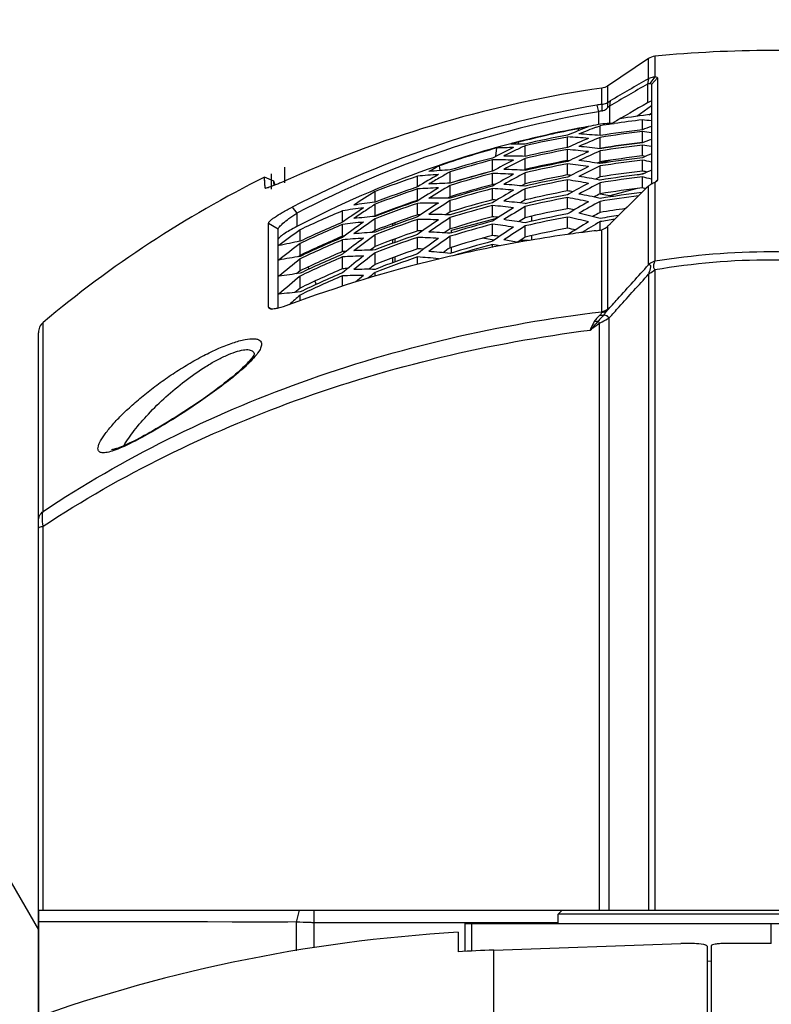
# Model space of a CAD drawing. Header units: millimetres. Extents: x 0 to 420, y 0 to 297.
# Tile 29 of 256: x 61 to 73, y 110 to 125. Entities that reach past the tile are written whole.
import ezdxf

# ---------------------------------------------------------------- set-up
doc = ezdxf.new("R2010")
doc.units = ezdxf.units.MM
doc.header["$LTSCALE"] = 23.1
doc.header["$PDMODE"] = 3
doc.header["$PDSIZE"] = 0.3125
doc.layers.get('0').update_dxf_attribs({"linetype": 'CONTINUOUS'})
doc.layers.get('Defpoints').update_dxf_attribs({"linetype": 'CONTINUOUS'})
for name, color, linetype in [('02___PRT_ALL_AXES', 7, 'CONTINUOUS'), ('03___PRT_ALL_CURVES', 7, 'CONTINUOUS'), ('06___PRT_ALL_SURFS', 7, 'CONTINUOUS'), ('DIM_PILOTEES', 7, 'CONTINUOUS')]:
    doc.layers.add(name, color=color, linetype=linetype)
doc.styles.get("Standard").update_dxf_attribs({"font": 'txt', "width": 0.7})
doc.dimstyles.new('DIMSTYLE_9', dxfattribs={"dimtxt": 2.5, "dimasz": 3.5, "dimexe": 2, "dimexo": 0, "dimgap": 2.5, "dimtad": 1, "dimdsep": 46, "dimtxsty": 'Standard', "dimblk": '_FILLED', "dimblk1": '_FILLED', "dimblk2": '_FILLED', "dimcen": 0.09, "dimazin": 2, "dimtp": 0.5, "dimtm": 0.5, "dimtfac": 1, "dimtofl": 0, "dimtmove": 0, "dimatfit": 3, "dimldrblk": '_FILLED', "dimfxl": 0, "dimtolj": 1, "dimarcsym": 0})

# ---------------------------------------------------------------- blocks, each defined once
blk = doc.blocks.new('_FILLED')
at = {"color": 0, "linetype": 'ByBlock'}
blk.add_solid([(0, 0), (-1, 0.1429), (-1, -0.1429)], dxfattribs=at)
blk = doc.blocks.new('*D17')
at = {"layer": 'Defpoints', "color": 0, "linetype": 'Continuous'}
for p in [(26.572, 84.38), (72.546, 83.042), (116.973, 71.138), (76.555, 37.223)]:
    blk.add_point(p, dxfattribs=at)
at = {"layer": 'DIM_PILOTEES', "color": 0, "linetype": 'Continuous', "lineweight": -2}
for p, q in [((116.973, 71.138), (115.041, 71.655)), ((76.555, 37.223), (76.38, 39.215))]:
    blk.add_line(p, q, dxfattribs=at)
blk.add_arc((72.546, 83.042), 45.994, 349.3611, 270.6389, dxfattribs=at)
at = {"layer": 'DIM_PILOTEES', "color": 0, "linetype": 'Continuous', "lineweight": -2, "xscale": 3.5, "yscale": 3.5, "zscale": 3.5}
for p, rotation in [((116.973, 71.138), 257.1805517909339), ((76.555, 37.223), 2.819448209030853)]:
    blk.add_blockref('_FILLED', p, dxfattribs=dict(at, rotation=rotation))
at = {"layer": 'DIM_PILOTEES', "color": 0, "linetype": 'Continuous', "insert": (60.103, 133.353), "char_height": 2.5, "width": 26.73214, "attachment_point": 2, "rotation": 13.8919, "line_spacing_factor": 0.9}
blk.add_mtext('\\A1;{\\ftxt;\\W0.0001;\\H0.0001;\\~}{\\ftxt;\\W7.1285714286;\\H2.5; }{\\ftxt;\\W0.0001;\\H0.0001;\\~}', dxfattribs=at)

msp = doc.modelspace()

# ---------------------------------------------------------------- linework, layer by layer
at = {"color": 7, "linetype": 'Continuous'}
for p, q in [((70.7978, 124.4587), (70.7978, 124.1498)), ((70.7037, 124.4244), (70.0862, 124.0118)), ((70.7037, 124.123), (70.7037, 124.4244)), ((70.7978, 124.1498), (70.7207, 124.0512)), ((70.836, 124.1343), (70.7461, 124.0357)), ((70.836, 124.1343), (70.836, 122.6029)), ((70.0862, 124.0118), (70.0862, 123.7646)), ((70.7008, 124.1214), (70.6875, 124.0401)), ((70.6875, 124.0401), (70.6875, 123.7593)), ((70.7037, 124.123), (70.6894, 124.0418)), ((70.7461, 124.0357), (70.7461, 122.5391)), ((70.0014, 123.7362), (70.0014, 123.9801)), ((69.926, 123.7247), (69.9524, 123.6266)), ((70.0014, 123.7362), (70.0024, 123.6381)), ((70.0862, 123.7646), (70.0871, 123.6833)), ((70.1291, 123.7905), (70.1158, 123.7092)), ((70.1158, 123.7092), (70.1158, 123.4504)), ((70.746, 123.7133), (70.5262, 123.5569)), ((69.9524, 123.6266), (69.9524, 123.4325)), ((70.7086, 123.579), (70.7461, 123.6056)), ((69.9238, 123.3967), (69.9768, 123.4168)), ((69.9768, 123.2691), (69.9768, 123.4168)), ((70.155, 123.4436), (70.1882, 123.4485)), ((70.155, 123.4437), (70.1882, 123.4485)), ((70.6119, 123.3563), (70.6119, 123.5038)), ((69.4861, 123.0886), (69.4861, 123.2471)), ((69.6545, 123.3428), (69.6545, 123.3721)), ((70.6119, 123.1648), (70.6119, 123.3276)), ((68.7516, 123.1415), (68.7516, 123.1698)), ((68.851, 122.9561), (68.851, 123.1149)), ((69.9768, 123.0767), (69.9768, 123.2403)), ((70.623, 123.1633), (70.6119, 123.1648)), ((70.6139, 123.1597), (70.6119, 123.1589)), ((70.6119, 122.963), (70.6119, 123.1263)), ((68.4138, 122.9589), (68.4262, 123.0827)), ((69.4861, 122.8931), (69.4861, 123.0579)), ((69.9768, 123.0767), (69.967, 123.0726)), ((69.9768, 122.8747), (69.9768, 123.0388)), ((70.6119, 122.963), (70.6087, 122.9626)), ((70.6567, 122.9555), (70.6119, 122.963)), ((67.5599, 122.813), (67.5695, 122.7423)), ((68.3603, 122.7359), (68.3603, 122.9029)), ((68.851, 122.7592), (68.851, 122.9253)), ((69.4861, 122.8931), (69.4833, 122.8926)), ((69.5127, 122.891), (69.4861, 122.8931)), ((69.492, 122.881), (69.4861, 122.8781)), ((69.4861, 122.6782), (69.4861, 122.8435)), ((69.9768, 122.8747), (69.9333, 122.8552)), ((70.1358, 122.8991), (69.9558, 122.8517)), ((69.9768, 122.8485), (69.9729, 122.8491)), ((69.9768, 122.6473), (69.9768, 122.8119)), ((70.6216, 122.9404), (70.6119, 122.9362)), ((70.6119, 122.7359), (70.6119, 122.8997)), ((67.2344, 122.4981), (67.2344, 122.6579)), ((67.7252, 122.5544), (67.7252, 122.7234)), ((68.3652, 122.7359), (68.3603, 122.7359)), ((68.3614, 122.7338), (68.3603, 122.7332)), ((68.3603, 122.5328), (68.3603, 122.7004)), ((68.851, 122.7592), (68.8263, 122.7468)), ((68.851, 122.5439), (68.851, 122.7105)), ((69.4861, 122.6782), (69.4793, 122.6769)), ((69.4902, 122.6777), (69.4861, 122.6782)), ((70.5433, 122.6797), (70.6601, 122.7104)), ((70.6212, 122.734), (70.6119, 122.7359)), ((70.6302, 122.6966), (70.6119, 122.6881)), ((64.9497, 122.4814), (64.94, 122.6455)), ((64.9408, 122.6305), (64.94, 122.6454)), ((65.0803, 122.5857), (64.9401, 122.6455)), ((64.9497, 122.4814), (64.9408, 122.6305)), ((65.0829, 122.519), (65.0808, 122.5854)), ((67.7252, 122.5544), (67.7229, 122.5532)), ((67.7252, 122.3509), (67.7252, 122.5203)), ((68.3603, 122.5328), (68.3543, 122.5312)), ((68.3996, 122.5319), (68.3603, 122.5328)), ((68.3705, 122.5151), (68.3603, 122.5092)), ((68.851, 122.5439), (68.796, 122.5142)), ((68.851, 122.5087), (68.8476, 122.5091)), ((69.5008, 122.6498), (69.4861, 122.6421)), ((69.4861, 122.4377), (69.4861, 122.6036)), ((69.9584, 122.6384), (69.9063, 122.6131)), ((69.9768, 122.6473), (69.9584, 122.6383)), ((69.9768, 122.6), (69.9683, 122.6016)), ((69.9768, 122.3942), (69.9768, 122.5595)), ((70.6119, 122.4832), (70.6119, 122.6476)), ((70.7037, 121.3294), (70.7037, 122.5103)), ((70.836, 122.6029), (70.7977, 122.5618)), ((70.7978, 122.5617), (70.7978, 121.3815)), ((64.952, 122.4789), (64.9497, 122.4814)), ((64.9525, 122.4804), (64.9579, 122.4784)), ((66.5993, 122.2683), (66.5993, 122.4287)), ((67.2344, 122.2962), (67.2344, 122.4671)), ((68.3603, 122.3043), (68.3603, 122.4724)), ((68.851, 122.3029), (68.851, 122.4701)), ((69.5103, 122.3939), (69.4861, 122.3805)), ((69.9764, 122.3918), (70.1793, 122.3567)), ((70.5307, 122.4732), (70.124, 122.3663)), ((70.6636, 122.471), (70.6119, 122.4832)), ((66.5993, 122.2683), (66.5978, 122.2681)), ((66.5993, 122.0638), (66.5993, 122.2372)), ((67.2344, 122.2962), (67.2312, 122.2951)), ((67.2528, 122.2975), (67.2344, 122.2962)), ((67.2392, 122.2888), (67.2344, 122.2857)), ((67.2344, 122.0793), (67.2344, 122.2508)), ((67.7252, 122.3509), (67.6885, 122.3289)), ((67.7252, 122.1217), (67.7252, 122.2918)), ((68.3603, 122.3043), (68.349, 122.3013)), ((68.3802, 122.2717), (68.3603, 122.2595)), ((68.3603, 122.05), (68.3603, 122.2188)), ((68.851, 122.3029), (68.8267, 122.2889)), ((69.4861, 122.1715), (69.4861, 122.3379)), ((69.9768, 122.1153), (69.9768, 122.2813)), ((65.3529, 122.1937), (65.4254, 122.104)), ((65.4254, 122.104), (65.4254, 121.9042)), ((66.1086, 121.9667), (66.1086, 122.1383)), ((66.5993, 122.0638), (66.5845, 122.0539)), ((66.5993, 122.0638), (66.5845, 122.0539)), ((67.2344, 122.0793), (67.2246, 122.0759)), ((67.7252, 122.1217), (67.6608, 122.0808)), ((67.7252, 122.1217), (67.7055, 122.1093)), ((68.851, 122.0361), (68.851, 122.2039)), ((65.0017, 120.6926), (65.0017, 121.9549)), ((65.0017, 121.9549), (65.1461, 121.8663)), ((66.1086, 121.7575), (66.1086, 121.9335)), ((66.5993, 121.8462), (66.5993, 122.0202)), ((66.8665, 121.9172), (66.8665, 121.9478)), ((66.8992, 121.9292), (66.8992, 121.9599)), ((67.2491, 122.0576), (67.2344, 122.0477)), ((67.2344, 121.8367), (67.2344, 122.0088)), ((67.7252, 121.8667), (67.7252, 122.0374)), ((67.7461, 121.8481), (68.4278, 122.0274)), ((68.3603, 121.7696), (68.3603, 121.9391)), ((68.9461, 122.058), (68.9461, 121.9802)), ((69.4861, 121.8791), (69.4861, 122.0463)), ((69.9768, 121.8498), (69.9768, 121.9769)), ((65.1461, 120.678), (65.1461, 121.8663)), ((65.4735, 121.6823), (65.4735, 121.8547)), ((66.5993, 121.8462), (66.5532, 121.8138)), ((66.5993, 121.6027), (66.5993, 121.7773)), ((67.2344, 121.8367), (67.2179, 121.831)), ((67.2344, 121.8367), (67.2179, 121.831)), ((67.2594, 121.8015), (67.2344, 121.7838)), ((67.7252, 121.8667), (67.6952, 121.8466)), ((67.7461, 121.8082), (67.7461, 121.8481)), ((67.7492, 121.8092), (67.7461, 121.8097)), ((68.851, 121.7431), (68.851, 121.9117)), ((69.4854, 121.7839), (69.449, 121.7787)), ((69.4855, 121.7835), (69.449, 121.7787)), ((70.0014, 120.6252), (70.0014, 121.8543)), ((70.0862, 121.9033), (70.0862, 120.6573)), ((65.4735, 121.6823), (65.4723, 121.6821)), ((65.4735, 121.4697), (65.4735, 121.649)), ((66.1086, 121.7575), (66.1022, 121.7548)), ((66.1374, 121.7614), (66.1086, 121.7575)), ((66.1169, 121.7463), (66.1086, 121.7401)), ((66.1086, 121.5264), (66.1086, 121.7029)), ((66.8665, 121.6527), (66.8665, 121.7047)), ((66.8992, 121.6648), (66.8992, 121.7169)), ((67.2344, 121.5681), (67.2344, 121.7408)), ((67.7252, 121.5856), (67.7252, 121.757)), ((68.3854, 121.6991), (68.212, 121.7291)), ((68.3603, 121.5907), (68.3603, 121.6331)), ((68.9041, 121.6919), (68.7719, 121.6919)), ((68.9461, 121.7651), (68.9461, 121.6994)), ((66.1086, 121.5264), (66.0944, 121.5202)), ((66.1086, 121.5264), (66.0944, 121.5203)), ((66.1274, 121.5022), (66.1086, 121.4875)), ((66.5749, 121.5847), (66.5278, 121.5499)), ((66.5993, 121.6027), (66.5749, 121.5847)), ((66.5993, 121.3331), (66.5993, 121.5084)), ((67.7461, 121.5055), (67.7461, 121.592)), ((65.4735, 121.4697), (65.4492, 121.4509)), ((65.4735, 121.2376), (65.4735, 121.4174)), ((66.1086, 121.2691), (66.1086, 121.4463)), ((66.8665, 121.362), (66.8665, 121.4355)), ((66.8992, 121.3741), (66.8992, 121.4478)), ((67.2344, 121.3339), (67.2344, 121.4466)), ((67.552, 121.42), (67.5397, 121.4108)), ((65.4735, 121.2376), (65.4204, 121.1945)), ((65.4735, 121.2376), (65.4557, 121.2231)), ((66.1382, 121.2328), (66.1086, 121.2087)), ((66.5993, 121.1588), (66.5993, 121.2132)), ((70.7037, 121.1876), (70.7037, 111.6419)), ((70.7978, 121.2529), (70.7978, 111.6419)), ((65.4735, 120.9792), (65.4735, 121.1598)), ((66.1086, 121.0071), (66.1086, 121.1634)), ((65.4448, 120.9549), (65.3968, 120.914)), ((65.4735, 120.9792), (65.4448, 120.9549)), ((65.3094, 120.7302), (65.3144, 120.7346)), ((65.4735, 120.7891), (65.4735, 120.8757)), ((65.0017, 120.6926), (65.0487, 120.6642)), ((61.6175, 117.6285), (61.6175, 120.4636)), ((69.9681, 111.6419), (69.9681, 120.4556)), ((70.1131, 111.6419), (70.1131, 120.532)), ((61.5461, 110.0428), (61.5461, 120.3104)), ((61.6175, 111.6419), (61.6175, 117.4058)), ((59.4888, 114.9102), (61.5461, 111.3469)), ((61.5461, 111.6419), (83.5461, 111.6419)), ((65.4194, 111.4645), (65.4641, 111.6419)), ((65.6877, 111.0798), (65.6877, 111.6419)), ((69.4061, 111.6419), (69.3461, 111.5819)), ((69.3461, 111.4419), (69.3461, 111.5819)), ((75.7461, 111.5819), (69.3461, 111.5819)), ((62.2722, 111.4681), (61.5461, 111.4688)), ((65.4194, 111.4645), (61.5461, 111.4688)), ((62.9211, 111.4675), (62.2722, 111.4681)), ((63.5942, 111.4666), (62.9211, 111.4675)), ((64.0863, 111.4659), (63.5942, 111.4666)), ((64.4557, 111.4654), (64.0863, 111.4659)), ((64.5936, 111.4653), (64.4557, 111.4654)), ((65.0209, 111.4649), (64.5936, 111.4653)), ((65.2924, 111.4646), (65.0209, 111.4649)), ((65.4194, 111.0344), (65.4194, 111.4645)), ((69.3461, 111.4552), (65.6877, 111.4552)), ((67.9461, 111.4419), (67.9461, 111.0245)), ((67.9461, 111.4419), (72.5461, 111.4419)), ((68.0461, 111.4419), (68.0461, 111.0297)), ((72.5461, 111.1416), (72.5461, 111.4419)), ((67.846, 111.3105), (67.846, 111.0189)), ((68.3795, 111.044), (71.186, 111.143)), ((72.5461, 111.1416), (71.8461, 111.1416)), ((68.3795, 108.7809), (68.3795, 111.044)), ((71.586, 106.184), (71.586, 111.0966)), ((71.6461, 106.1738), (71.6461, 111.112)), ((71.586, 110.8773), (71.6461, 110.8827))]:
    msp.add_line(p, q, dxfattribs=at)
for points in [[(65.0831, 122.5187), (65.081, 122.5709), (65.0808, 122.5854)], [(64.7893, 119.9888), (64.7881, 119.9861), (64.7851, 119.9798), (64.7798, 119.9704), (64.772, 119.958), (64.7615, 119.943), (64.7483, 119.9256), (64.7323, 119.906), (64.7135, 119.8843), (64.6919, 119.8607), (64.6675, 119.8354), (64.6405, 119.8086), (64.6109, 119.7803), (64.5788, 119.7507), (64.5442, 119.7199), (64.5072, 119.6879), (64.468, 119.6549), (64.4264, 119.6208), (64.3828, 119.5858), (64.337, 119.55), (64.2892, 119.5132), (64.2394, 119.4758), (64.1878, 119.4376), (64.1343, 119.3988), (64.0792, 119.3594), (64.0224, 119.3195), (63.9645, 119.2794), (63.9058, 119.2393), (63.8467, 119.1996), (63.7876, 119.1605), (63.7292, 119.1223), (63.6718, 119.0853), (63.6158, 119.0496), (63.5615, 119.0155), (63.5087, 118.9828), (63.4574, 118.9515), (63.4075, 118.9214), (63.3589, 118.8924), (63.3116, 118.8647), (63.2656, 118.838), (63.2208, 118.8125), (63.1773, 118.7882), (63.1351, 118.7649), (63.0943, 118.7429), (63.0547, 118.7219), (63.0166, 118.7022), (62.9798, 118.6836), (62.9445, 118.6661), (62.9106, 118.6499), (62.8783, 118.6349), (62.8475, 118.6211), (62.8184, 118.6086), (62.7909, 118.5973), (62.7652, 118.5873), (62.7415, 118.5786), (62.7197, 118.5712), (62.7001, 118.5651), (62.6828, 118.5604), (62.6682, 118.5568), (62.6564, 118.5545), (62.6477, 118.5531), (62.6451, 118.5528)]]:
    msp.add_lwpolyline(points, dxfattribs=at)
for centre, radius, start, end in [((72.5461, 106.7233), 17.8213, 84.37034, 95.62966), ((133.9206, 14.1455), 126.7882, 119.916005, 120.214508), ((133.8515, 14.3435), 126.6459, 119.910031, 120.208852), ((71.2121, 123.4324), 0.8029, 130.61986, 130.79822), ((71.3012, 123.0778), 1.2039, 119.75485, 119.91076), ((72.4938, 106.6678), 17.4908, 98.19239, 114.18603), ((72.586, 108.1832), 15.7675, 99.71241, 117.30566), ((70.2987, 121.5402), 2.216, 97.71123, 99.68365), ((72.5897, 108.2941), 15.5577, 99.75989, 117.41958), ((70.2049, 122.6408), 1.0176, 101.48013, 104.36733), ((72.5479, 108.3066), 15.3844, 96.72724, 98.508), ((72.5574, 108.283), 15.3718, 100.34745, 104.58555), ((73.9307, 112.6437), 11.522, 111.02127, 112.69027), ((72.553, 108.3195), 15.3291, 100.35521, 100.89931), ((74.0124, 112.6648), 11.4843, 110.8553, 112.27452), ((72.5503, 108.3213), 15.333, 99.7547, 100.34685), ((72.5467, 107.0208), 16.5961, 98.28596, 98.90805), ((70.4225, 110.3545), 13.0996, 91.17492, 91.34161), ((72.5466, 107.022), 16.5949, 96.69476, 98.17027), ((69.6386, 113.8499), 9.7028, 83.4463, 84.24291), ((74.4475, 112.8175), 11.2151, 109.27146, 109.99897), ((72.5587, 108.2914), 15.3578, 100.90045, 104.35313), ((72.5482, 106.9683), 16.5907, 100.63606, 102.87645), ((72.5483, 106.9473), 16.5849, 100.64012, 102.88134), ((69.0372, 113.8028), 9.455, 85.35027, 87.2786), ((69.1294, 113.8083), 9.4987, 84.88159, 86.80214), ((72.5469, 106.9072), 16.5625, 96.70906, 98.9268), ((72.5469, 106.8851), 16.556, 96.71183, 98.93047), ((69.3146, 113.6294), 9.7846, 81.58785, 82.381), ((72.5766, 108.2096), 15.4478, 104.78491, 109.59591), ((72.5665, 108.2464), 15.4096, 104.58406, 104.78378), ((72.5653, 108.265), 15.385, 104.35249, 104.79704), ((68.8316, 113.897), 9.2448, 89.87991, 91.21229), ((73.9667, 112.1023), 12.1428, 114.91632, 115.70845), ((74.374, 112.2758), 11.8663, 112.6534, 114.32523), ((74.4436, 112.3187), 11.7997, 112.24346, 113.91958), ((68.8146, 113.5947), 9.5478, 83.00779, 84.92406), ((72.5469, 106.8824), 16.397, 96.7773, 99.01787), ((72.5471, 106.7553), 16.5173, 96.72817, 98.9521), ((72.5471, 106.7303), 16.5098, 96.73134, 98.9563), ((68.9831, 113.3695), 9.8918, 79.73375, 80.52232), ((74.8699, 112.4542), 11.5204, 110.9748, 111.68014), ((72.5817, 108.2078), 15.4445, 105.60816, 108.97485), ((73.942, 111.9687), 12.3023, 115.33448, 116.98218), ((68.7381, 113.8826), 9.2054, 90.37555, 91.94178), ((74.043, 111.9438), 12.3187, 115.70865, 116.56758), ((68.5289, 113.7471), 9.2146, 87.99656, 89.97143), ((72.5488, 106.8238), 16.5507, 100.66413, 102.9102), ((72.5489, 106.7998), 16.544, 100.66881, 102.91582), ((68.7242, 113.5919), 9.4966, 83.47334, 85.39832), ((74.8398, 111.8702), 12.2407, 114.29448, 115.90538), ((74.9061, 111.9119), 12.1698, 113.89378, 115.53961), ((72.5471, 106.7269), 16.3511, 96.80849, 99.04406), ((75.3119, 112.0551), 11.8528, 112.65687, 113.31017), ((73.6554, 111.5832), 12.7775, 118.49287, 119.2724), ((72.5516, 106.8863), 16.5839, 104.63956, 106.91979), ((72.5519, 106.8634), 16.5782, 104.64548, 106.92657), ((68.4364, 113.7323), 9.171, 88.4917, 90.47574), ((74.44, 111.5488), 12.7301, 116.91363, 118.52251), ((74.4995, 111.6004), 12.6554, 116.50849, 118.12663), ((72.549, 106.7966), 16.3853, 100.78364, 103.04337), ((72.5495, 106.6597), 16.5052, 100.69621, 102.94875), ((72.5496, 106.6326), 16.4977, 100.7015, 102.95511), ((68.406, 113.3415), 9.5631, 81.59648, 83.51524), ((75.3292, 111.4283), 12.6448, 115.91165, 117.44729), ((68.4942, 113.3426), 9.6208, 81.15844, 83.04421), ((75.3932, 111.4667), 12.5718, 115.52063, 117.13537), ((72.5473, 106.5841), 16.4662, 96.74985, 98.98082), ((72.5473, 106.556), 16.4579, 96.75342, 98.98554), ((68.6422, 113.07), 10.0251, 77.88584, 78.66874), ((72.6332, 108.0513), 15.6159, 109.59695, 117.48857), ((72.5559, 106.922), 16.6114, 108.68417, 111.01321), ((68.1334, 113.7357), 8.9674, 93.71776, 95.7537), ((74.081, 111.1818), 13.2263, 119.58018, 121.17471), ((68.226, 113.7632), 9.0032, 93.18875, 95.21513), ((74.0784, 111.338), 13.038, 119.16213, 119.90802), ((72.552, 106.8603), 16.4196, 104.79073, 107.09565), ((72.5531, 106.7285), 16.5448, 104.68033, 106.96645), ((72.5534, 106.7025), 16.5383, 104.68709, 106.97418), ((68.1343, 113.539), 9.1642, 86.59974, 88.58692), ((74.9626, 111.0959), 13.1853, 118.46679, 119.99715), ((68.2252, 113.5511), 9.2153, 86.10628, 88.08323), ((75.0198, 111.1437), 13.1089, 118.07204, 119.65688), ((72.5497, 106.6286), 16.3394, 100.83092, 103.08322), ((68.4323, 113.3071), 9.4302, 83.23566, 83.5589), ((68.1665, 113.0513), 9.7188, 79.31588, 81.16453), ((72.5474, 106.5518), 16.2995, 96.81949, 99.07373), ((72.5475, 106.3933), 16.4094, 96.77419, 99.01304), ((68.6632, 112.991), 9.9378, 78.26908, 78.63656), ((75.7762, 111.6181), 12.2154, 114.31705, 114.9149), ((74.1821, 111.1578), 13.246, 119.90833, 120.75965), ((67.9288, 113.6237), 8.9318, 91.30653, 93.34528), ((74.6884, 110.7747), 13.6545, 120.66091, 122.22272), ((72.5536, 106.6986), 16.3801, 104.85438, 107.14392), ((72.5548, 106.5506), 16.5007, 104.72659, 107.01938), ((67.919, 113.3164), 9.2394, 84.23189, 86.18674), ((72.5502, 106.4757), 16.4543, 100.73238, 102.99222), ((72.5504, 106.4456), 16.446, 100.73832, 102.99936), ((68.0809, 113.0514), 9.655, 79.72162, 81.63133), ((75.8447, 110.949), 13.081, 117.50467, 118.96289), ((75.9069, 110.9829), 13.0071, 117.12366, 118.70666), ((72.5476, 106.3622), 16.4001, 96.77817, 99.01831), ((159.1827, 32.2174), 126.4173, 134.420472, 134.782293), ((68.2899, 112.7306), 10.1852, 76.04588, 76.82205), ((69.9128, 123.3117), 1.1258, 314.42015, 314.62299), ((73.8351, 110.8048), 13.692, 121.90183, 123.48079), ((72.5583, 106.7921), 16.5838, 108.72502, 111.05857), ((72.5587, 106.7669), 16.5785, 108.73297, 111.06739), ((67.8369, 113.5989), 8.8887, 91.83679, 93.88631), ((74.6398, 110.7169), 13.736, 121.06454, 122.60036), ((72.5551, 106.5214), 16.4934, 104.7342, 107.02809), ((67.8299, 113.3063), 9.1814, 84.70142, 86.68873), ((75.5133, 110.6063), 13.6735, 119.99419, 121.44486), ((75.569, 110.6491), 13.5966, 119.61006, 121.1613), ((72.5505, 106.4406), 16.288, 100.84413, 103.12809), ((72.5511, 106.2716), 16.3978, 100.77277, 103.04077), ((68.1118, 113.0227), 9.5148, 81.19886, 81.69547), ((67.8288, 112.7159), 9.8471, 77.40002, 79.28666), ((75.8358, 111.0089), 12.8045, 117.23065, 117.69833), ((72.5476, 106.357), 16.242, 96.84459, 99.10696), ((72.5478, 106.1826), 16.3466, 96.82652, 99.04887), ((72.5479, 106.1483), 16.3366, 97.0135, 99.05471), ((67.6291, 113.5552), 8.7738, 96.75015, 98.83336), ((74.3332, 110.4715), 14.0799, 123.31791, 124.02109), ((72.5591, 106.7631), 16.4204, 108.93335, 111.28132), ((72.5614, 106.6194), 16.5472, 108.77957, 111.11913), ((72.562, 106.591), 16.5412, 108.78857, 111.12913), ((67.5428, 113.4232), 8.833, 89.94062, 92.00079), ((75.2272, 110.2186), 14.2763, 122.522, 123.97563), ((67.6337, 113.4453), 8.8837, 89.41019, 91.45836), ((75.2745, 110.271), 14.1947, 122.12971, 123.6562), ((72.5554, 106.5165), 16.3357, 104.92158, 107.19858), ((72.5568, 106.3522), 16.4515, 104.77847, 107.07876), ((72.5571, 106.3198), 16.4435, 104.78697, 107.08848), ((67.8549, 113.26), 9.0584, 86.37747, 86.80177), ((67.5216, 113.0339), 9.2231, 82.79875, 84.78313), ((67.6082, 113.0405), 9.2896, 82.31171, 84.2838), ((75.4971, 110.6722), 13.3957, 119.86465, 120.13819), ((72.5512, 106.2385), 16.3887, 100.77937, 103.0487), ((67.7468, 112.7211), 9.7729, 77.85067, 79.74857), ((76.4006, 110.4101), 13.5756, 119.07428, 120.61946), ((76.4494, 110.4601), 13.4772, 118.70264, 120.25341), ((72.5655, 106.8269), 16.6172, 112.86555, 115.26393), ((67.5385, 113.5168), 8.7393, 97.31247, 99.41682), ((74.4452, 110.1838), 14.4338, 124.58898, 125.28013), ((74.3064, 110.3852), 14.1892, 123.73634, 124.58941), ((74.4684, 110.2714), 14.3214, 124.02152, 124.86432), ((72.5624, 106.5862), 16.3837, 109.01412, 111.34388), ((67.5648, 113.3552), 8.7304, 91.84304, 92.16894), ((67.339, 113.2277), 8.8589, 87.50162, 89.55613), ((76.1068, 110.0596), 14.2196, 121.49674, 123.00973), ((76.1492, 110.1163), 14.12, 121.12261, 122.64008), ((72.5514, 106.2324), 16.2311, 100.88577, 103.17813), ((72.552, 106.0473), 16.3358, 100.81753, 103.09455), ((67.7826, 112.6964), 9.627, 79.19105, 79.80787), ((67.4801, 112.3424), 9.9998, 75.54154, 77.41293), ((76.3749, 110.4826), 13.2762, 118.81099, 119.36046), ((72.548, 106.1413), 16.1796, 97.77236, 99.1439), ((72.5484, 105.95), 16.2798, 98.10298, 99.08843), ((72.57, 106.6835), 16.5929, 112.91772, 115.32063), ((72.5709, 106.6558), 16.5882, 112.92783, 115.33162), ((67.2438, 113.3969), 8.6118, 95.44836, 97.57487), ((74.9692, 109.823), 14.8501, 125.11979, 126.59169), ((67.3344, 113.4327), 8.6538, 94.8725, 96.98634), ((75.0557, 109.8159), 14.8477, 124.71823, 126.22287), ((72.565, 106.4259), 16.5063, 108.84107, 111.18741), ((72.5656, 106.3943), 16.4996, 108.85117, 111.19861), ((67.2496, 113.2083), 8.8005, 88.0311, 90.09886), ((75.847, 109.684), 14.8519, 123.95309, 125.3249), ((75.9179, 109.6944), 14.8146, 123.57438, 125.06137), ((72.5574, 106.3139), 16.2862, 104.9342, 107.2598), ((72.5589, 106.1332), 16.3973, 104.83617, 107.14477), ((72.5592, 106.0976), 16.3885, 104.84557, 107.15553), ((67.5507, 112.9937), 9.0924, 84.32471, 84.89165), ((67.2076, 112.7211), 9.2898, 80.89374, 82.87214), ((67.2912, 112.725), 9.3642, 80.41143, 82.37658), ((76.0664, 110.1489), 13.9056, 121.25723, 121.74115), ((72.5522, 106.011), 16.3258, 100.82481, 103.1033), ((67.4019, 112.3502), 9.9176, 75.98546, 77.86887), ((76.9764, 109.8531), 14.0829, 120.61861, 122.08604), ((77.0059, 109.927), 13.9501, 120.25632, 121.57095), ((72.5485, 105.9122), 16.2692, 98.31251, 99.09485), ((74.2086, 109.873), 14.8278, 126.09351, 127.62713), ((67.0447, 113.2716), 8.5564, 92.9835, 95.1153), ((75.7177, 109.2666), 15.4811, 126.08634, 127.55447), ((72.5662, 106.3883), 16.3427, 109.10245, 111.4143), ((72.569, 106.2112), 16.4609, 108.90973, 111.26362), ((67.2744, 113.1489), 8.6879, 89.76905, 90.26346), ((67.043, 112.9704), 8.8578, 85.58276, 87.64046), ((75.8139, 109.7541), 14.5652, 123.87662, 124.14729), ((72.5596, 106.0905), 16.2317, 104.99364, 107.32779), ((76.7266, 109.4872), 14.7888, 122.97334, 124.45235), ((67.2411, 112.6862), 9.1521, 82.29134, 82.97582), ((76.7627, 109.5452), 14.6808, 122.60986, 124.09353), ((72.463, 100.9349), 21.0606, 98.22789, 99.89511), ((72.5523, 106.0038), 16.1687, 100.93187, 103.23352), ((72.4826, 100.7982), 21.1987, 97.66205, 98.12814), ((67.4427, 112.3289), 9.7663, 77.20809, 77.92317), ((72.514, 100.5628), 21.4361, 96.95605, 97.66135), ((69.7667, 123.0779), 1.246, 276.97073, 280.85821), ((67.048, 113.2731), 8.5553, 100.61262, 102.77648), ((74.875, 109.3559), 15.476, 127.40801, 128.90311), ((72.5716, 106.6511), 16.4309, 113.18688, 115.59426), ((72.576, 106.4943), 16.5608, 112.98693, 115.39585), ((72.5769, 106.4632), 16.5556, 112.99832, 115.40823), ((66.9546, 113.2384), 8.5067, 93.56193, 95.70784), ((75.6273, 109.2831), 15.4775, 126.47587, 127.86366), ((72.5697, 106.1763), 16.4535, 108.92095, 111.27607), ((66.9556, 112.9537), 8.7915, 86.11017, 88.18233), ((76.4918, 109.1254), 15.449, 125.357, 126.81431), ((76.5752, 109.1137), 15.4329, 124.99104, 126.44308), ((72.3974, 101.2987), 20.6909, 99.88916, 103.53973), ((72.5613, 105.8932), 16.338, 104.89987, 107.21764), ((72.5613, 105.8556), 16.3273, 104.91015, 107.05257), ((66.8968, 112.434), 9.3149, 80.24343, 80.96107), ((66.9722, 112.4035), 9.4294, 79.14015, 80.46911), ((76.6774, 109.5731), 14.4693, 122.7447, 123.29885), ((72.5779, 106.4573), 16.3991, 113.28814, 115.67185), ((72.5827, 106.2832), 16.5252, 113.06454, 115.48019), ((66.979, 113.1554), 8.4161, 95.5425, 95.93617), ((66.7584, 113.0716), 8.4814, 91.07489, 93.22166), ((76.4172, 108.6805), 16.1538, 127.42859, 128.86074), ((72.5703, 106.1693), 16.2971, 109.11196, 111.4928), ((72.5735, 105.9752), 16.4111, 108.98578, 111.34802), ((66.9837, 112.9017), 8.67, 87.70864, 88.34295), ((66.7438, 112.6728), 8.8807, 83.65562, 85.71328), ((76.4535, 109.1893), 15.1609, 125.14975, 125.64127), ((72.546, 110.5803), 10.9418, 80.80608, 99.19387), ((66.752, 113.1666), 8.3862, 98.76903, 100.97126), ((75.5783, 108.803), 16.1626, 128.69639, 130.1537), ((72.1443, 102.3378), 19.6214, 103.53175, 110.41536), ((72.5837, 106.2488), 16.5194, 113.07724, 115.49399), ((66.6694, 113.041), 8.424, 91.65473, 93.81708), ((76.3499, 108.6716), 16.1883, 127.80798, 129.1096), ((76.2803, 108.769), 15.8612, 127.6151, 128.03889), ((72.5742, 105.937), 16.4031, 108.99815, 111.36174), ((66.6589, 112.659), 8.8064, 84.17982, 86.25313), ((72.546, 110.985), 10.4157, 80.3373, 99.66249), ((66.464, 113.0219), 8.239, 96.90503, 99.13524), ((72.5848, 106.2417), 16.3635, 113.31408, 115.75873), ((72.5901, 106.0502), 16.4861, 113.15079, 115.5739), ((66.6954, 112.9677), 8.3221, 93.48394, 94.04314), ((66.4741, 112.832), 8.4292, 89.1484, 91.30698), ((76.9916, 108.2599), 16.6068, 128.73957, 129.2165), ((76.3206, 108.2141), 16.8893, 129.95949, 131.37979), ((72.5914, 106.0124), 16.4797, 113.16485, 115.58917), ((66.3865, 112.8042), 8.3639, 89.72843, 91.90407), ((76.984, 108.1812), 16.7369, 129.11029, 129.63886), ((66.1826, 112.8386), 8.1135, 95.0138, 97.2693), ((76.9568, 107.755), 17.4361, 131.19267, 131.8914), ((61.7461, 120.3104), 0.2, 130.0052, 180), ((30.0096, 172.559), 65.6616, 307.331639, 307.484884), ((69.1822, 88.3493), 23, 93.33068, 127.18915), ((69.1823, 88.2937), 22.7645, 92.02082, 93.3653)]:
    msp.add_arc(centre, radius, start, end, dxfattribs=at)
msp.add_ellipse((148.7469, 54.4419), major_axis=(124.5794, 0), ratio=0.7139394, start_param=2.2479585, end_param=2.2534663, dxfattribs=at)
for points in [[(70.7978, 124.4587), (70.7646, 124.4553), (70.7312, 124.4433), (70.7037, 124.4244)], [(70.0862, 124.0118), (70.0609, 123.9953), (70.0313, 123.9843), (70.0014, 123.9801)], [(70.746, 122.5392), (70.7311, 122.5309), (70.7168, 122.5213), (70.7037, 122.5103)], [(69.9999, 120.6156), (70.0291, 120.6184), (70.0585, 120.6277), (70.0837, 120.6429)], [(70.0014, 120.6252), (70.0018, 120.622), (70.001, 120.6186), (69.9999, 120.6156)], [(70.0862, 120.6573), (70.061, 120.6406), (70.0313, 120.6295), (70.0014, 120.6252)], [(70.0862, 120.6573), (70.0862, 120.6525), (70.0851, 120.6476), (70.0837, 120.6429)], [(69.9455, 120.4823), (69.9049, 120.4393), (69.8663, 120.3944), (69.8286, 120.3489)]]:
    msp.add_open_spline(points, degree=3, dxfattribs=at)
for points, knots in [([(70.7037, 124.123), (70.7108, 124.1275), (70.7398, 124.1431), (70.7733, 124.1502), (70.7978, 124.1498)], [0, 0, 0, 0, 0.2560537, 1, 1, 1, 1]), ([(70.7978, 124.1498), (70.8074, 124.1485), (70.8198, 124.1473), (70.836, 124.1388), (70.836, 124.1343)], [0, 0, 0, 0, 0.6829655, 1, 1, 1, 1]), ([(70.6894, 124.0418), (70.6917, 124.0437), (70.7007, 124.0503), (70.7128, 124.0528), (70.7207, 124.0512)], [0, 0, 0, 0, 0.2722998, 1, 1, 1, 1]), ([(70.7207, 124.0512), (70.7244, 124.0505), (70.7335, 124.0484), (70.7461, 124.0421), (70.7461, 124.0357)], [0, 0, 0, 0, 0.3683976, 1, 1, 1, 1]), ([(70.0014, 123.7362), (70.0086, 123.7371), (70.0381, 123.7422), (70.0666, 123.7531), (70.0862, 123.7646)], [0, 0, 0, 0, 0.2420633, 1, 1, 1, 1]), ([(70.0862, 123.7646), (70.0899, 123.7669), (70.1041, 123.7757), (70.1184, 123.7843), (70.1291, 123.7905)], [0, 0, 0, 0, 0.2595008, 1, 1, 1, 1]), ([(70.0871, 123.6833), (70.0943, 123.69), (70.1038, 123.6987), (70.1135, 123.7072), (70.1158, 123.7092)], [0, 0, 0, 0, 0.7610441, 1, 1, 1, 1]), ([(70.7461, 123.7818), (70.7461, 123.7871), (70.711, 123.7742), (70.7014, 123.7672), (70.6875, 123.7593)], [0, 0, 0, 0, 0.2476852, 1, 1, 1, 1]), ([(70.0024, 123.6381), (70.0096, 123.6395), (70.0408, 123.6482), (70.069, 123.6663), (70.0871, 123.6833)], [0, 0, 0, 0, 0.2294638, 1, 1, 1, 1]), ([(70.1158, 123.4504), (70.1041, 123.4502), (70.0493, 123.4472), (69.9949, 123.4398), (69.9524, 123.4325)], [0, 0, 0, 0, 0.2138426, 1, 1, 1, 1]), ([(65.3278, 122.6232), (65.2837, 122.6034), (65.2192, 122.5749), (65.1359, 122.5398), (65.0813, 122.5177), (65.0344, 122.5), (64.9969, 122.4868), (64.971, 122.4802), (64.9565, 122.4773), (64.952, 122.4789)], [0, 0, 0, 0, 0.3595104, 0.5237348, 0.6713552, 0.7972759, 0.8964405, 0.9646953, 1, 1, 1, 1]), ([(70.7978, 122.5617), (70.7936, 122.5603), (70.7758, 122.554), (70.7586, 122.5461), (70.746, 122.5392)], [0, 0, 0, 0, 0.2382749, 1, 1, 1, 1]), ([(70.8268, 122.5833), (70.8251, 122.5814), (70.8164, 122.573), (70.8061, 122.5664), (70.7978, 122.5617)], [0, 0, 0, 0, 0.2129332, 1, 1, 1, 1]), ([(70.836, 122.6029), (70.836, 122.6013), (70.8351, 122.594), (70.8307, 122.5876), (70.8268, 122.5833)], [0, 0, 0, 0, 0.2180231, 1, 1, 1, 1]), ([(65.0017, 121.9549), (65.0017, 121.9598), (65.0087, 121.972), (65.0261, 121.9903), (65.0547, 122.0145), (65.1141, 122.0576), (65.2141, 122.1196), (65.3028, 122.1679), (65.3529, 122.1937)], [0, 0, 0, 0, 0.0336948, 0.0922631, 0.1787841, 0.2940459, 0.6059372, 1, 1, 1, 1]), ([(65.1461, 121.8663), (65.1461, 121.871), (65.1513, 121.8828), (65.1739, 121.9126), (65.2267, 121.9614), (65.3142, 122.0297), (65.3853, 122.0782), (65.4254, 122.104)], [0, 0, 0, 0, 0.0379143, 0.0999005, 0.3047675, 0.6142745, 1, 1, 1, 1]), ([(70.1324, 121.947), (70.1288, 121.9434), (70.1136, 121.9286), (70.0981, 121.9141), (70.0862, 121.9033)], [0, 0, 0, 0, 0.241127, 1, 1, 1, 1]), ([(65.4254, 121.9042), (65.3886, 121.8851), (65.3217, 121.8485), (65.2445, 121.8011), (65.1956, 121.7664), (65.1697, 121.7455), (65.1534, 121.7292), (65.1461, 121.7178), (65.1461, 121.7133)], [0, 0, 0, 0, 0.3633546, 0.670097, 0.7931206, 0.8908516, 0.960021, 1, 1, 1, 1]), ([(70.0862, 121.9033), (70.08, 121.8971), (70.0556, 121.875), (70.025, 121.8593), (70.0014, 121.8543)], [0, 0, 0, 0, 0.267275, 1, 1, 1, 1]), ([(70.0837, 120.6429), (70.1356, 120.7005), (70.3421, 120.9295), (70.5488, 121.1582), (70.7037, 121.3294)], [0, 0, 0, 0, 0.2514097, 1, 1, 1, 1]), ([(70.7978, 121.3815), (70.7885, 121.38), (70.7534, 121.3697), (70.7237, 121.3472), (70.7037, 121.3294)], [0, 0, 0, 0, 0.2604204, 1, 1, 1, 1]), ([(70.7037, 121.3294), (70.7093, 121.3321), (70.7238, 121.3344), (70.733, 121.3155), (70.7326, 121.2968), (70.7294, 121.2761), (70.7239, 121.2549), (70.7148, 121.2255), (70.7074, 121.2031), (70.7037, 121.1876)], [0, 0, 0, 0, 0.1109771, 0.2090696, 0.3239893, 0.449157, 0.5801919, 0.7156576, 1, 1, 1, 1]), ([(70.7978, 121.2529), (70.7897, 121.2652), (70.7807, 121.2922), (70.7837, 121.3298), (70.791, 121.3583), (70.7973, 121.3746), (70.7978, 121.3815)], [0, 0, 0, 0, 0.3322692, 0.6135694, 0.8415095, 1, 1, 1, 1]), ([(70.1131, 120.532), (70.1626, 120.5869), (70.3593, 120.8056), (70.5562, 121.0241), (70.7037, 121.1876)], [0, 0, 0, 0, 0.2513283, 1, 1, 1, 1]), ([(70.7037, 121.1876), (70.7109, 121.1926), (70.7424, 121.2142), (70.774, 121.2356), (70.7978, 121.2529)], [0, 0, 0, 0, 0.2292425, 1, 1, 1, 1]), ([(61.6175, 117.6285), (62.8175, 118.4276), (65.5273, 119.7629), (68.4661, 120.4417), (70.0014, 120.6252)], [0, 0, 0, 0, 0.4825163, 1, 1, 1, 1]), ([(65.0134, 120.6719), (65.0116, 120.6731), (65.005, 120.6779), (65.0017, 120.6866), (65.0017, 120.6926)], [0, 0, 0, 0, 0.2676057, 1, 1, 1, 1]), ([(65.0423, 120.6643), (65.0394, 120.6645), (65.0295, 120.6656), (65.0195, 120.6683), (65.0134, 120.6719)], [0, 0, 0, 0, 0.294003, 1, 1, 1, 1]), ([(65.2999, 120.7268), (65.2487, 120.7076), (65.178, 120.6836), (65.091, 120.6659), (65.0567, 120.6633), (65.0423, 120.6643)], [0, 0, 0, 0, 0.6159312, 0.8371929, 1, 1, 1, 1]), ([(69.9999, 120.6156), (69.9987, 120.6125), (69.9925, 120.5969), (69.9828, 120.5827), (69.9736, 120.5729)], [0, 0, 0, 0, 0.1981769, 1, 1, 1, 1]), ([(70.031, 120.5756), (70.0358, 120.5813), (70.0538, 120.6034), (70.071, 120.6262), (70.0837, 120.6429)], [0, 0, 0, 0, 0.2605868, 1, 1, 1, 1]), ([(69.8933, 120.4858), (69.887, 120.4755), (69.8622, 120.4314), (69.8426, 120.3847), (69.8286, 120.3489)], [0, 0, 0, 0, 0.2388081, 1, 1, 1, 1]), ([(69.9736, 120.5729), (69.9606, 120.5588), (69.9319, 120.5318), (69.9039, 120.5031), (69.8933, 120.4858)], [0, 0, 0, 0, 0.4849699, 1, 1, 1, 1]), ([(69.8933, 120.4858), (69.8978, 120.485), (69.9151, 120.4826), (69.9326, 120.4818), (69.9455, 120.4823)], [0, 0, 0, 0, 0.2604078, 1, 1, 1, 1]), ([(70.031, 120.5756), (70.0183, 120.5602), (69.9899, 120.529), (69.9596, 120.4994), (69.9455, 120.4823)], [0, 0, 0, 0, 0.4739276, 1, 1, 1, 1]), ([(69.9455, 120.4823), (69.9472, 120.4804), (69.9549, 120.4717), (69.9623, 120.4627), (69.9681, 120.4556)], [0, 0, 0, 0, 0.2126919, 1, 1, 1, 1]), ([(69.9681, 120.4556), (69.9814, 120.462), (70.0304, 120.4862), (70.0787, 120.5119), (70.1131, 120.532)], [0, 0, 0, 0, 0.2699624, 1, 1, 1, 1]), ([(69.9736, 120.5729), (69.9786, 120.5724), (69.9977, 120.5711), (70.0171, 120.5726), (70.031, 120.5756)], [0, 0, 0, 0, 0.26005, 1, 1, 1, 1]), ([(70.1131, 120.532), (70.1077, 120.5387), (70.0856, 120.5609), (70.0538, 120.5774), (70.031, 120.5756)], [0, 0, 0, 0, 0.2764368, 1, 1, 1, 1]), ([(61.6175, 117.4058), (62.7961, 118.1812), (65.4512, 119.4825), (68.3251, 120.1585), (69.8286, 120.3489)], [0, 0, 0, 0, 0.4821166, 1, 1, 1, 1]), ([(62.4408, 118.5676), (62.4403, 118.5813), (62.4458, 118.6126), (62.4749, 118.6846), (62.5418, 118.7884), (62.6515, 118.9236), (62.792, 119.0721), (62.9579, 119.228), (63.1447, 119.3867), (63.3488, 119.5441), (63.5664, 119.6962), (63.7928, 119.8387), (64.022, 119.9668), (64.2458, 120.0748), (64.4532, 120.157), (64.631, 120.2078), (64.7572, 120.2248), (64.8327, 120.2149), (64.8706, 120.1986), (64.8939, 120.1704), (64.897, 120.1476), (64.8966, 120.1364)], [0, 0, 0, 0, 0.0131903, 0.030075, 0.074606, 0.1313923, 0.1977082, 0.2713376, 0.3505185, 0.4337359, 0.519492, 0.6060771, 0.6913162, 0.7722965, 0.8452393, 0.9058194, 0.9503777, 0.9663643, 0.9787862, 0.9891998, 1, 1, 1, 1]), ([(62.829, 118.6131), (62.874, 118.6927), (62.9907, 118.8571), (63.2841, 119.1951), (63.645, 119.5201), (64.001, 119.7699), (64.2116, 119.8931), (64.3606, 119.9676), (64.4964, 120.022), (64.6124, 120.0524), (64.7023, 120.0598), (64.7526, 120.0426), (64.7668, 120.0285)], [0, 0, 0, 0, 0.1100878, 0.2415743, 0.5387226, 0.6914882, 0.7644788, 0.8322522, 0.8918873, 0.9403945, 0.9759272, 1, 1, 1, 1]), ([(64.7668, 120.0285), (64.7757, 120.0198), (64.7841, 120.0037), (64.7863, 119.9869), (64.7866, 119.9824)], [0, 0, 0, 0, 0.7334136, 1, 1, 1, 1]), ([(64.8408, 120.0084), (64.8376, 120.0038), (64.8234, 119.9841), (64.8083, 119.9651), (64.7963, 119.9509)], [0, 0, 0, 0, 0.2358342, 1, 1, 1, 1]), ([(64.8966, 120.1364), (64.8959, 120.1164), (64.881, 120.0704), (64.8563, 120.0305), (64.8408, 120.0084)], [0, 0, 0, 0, 0.4270121, 1, 1, 1, 1]), ([(64.7963, 119.9509), (64.7448, 119.8896), (64.616, 119.764), (64.2989, 119.5021), (63.9268, 119.241), (63.5273, 118.9848), (63.2245, 118.8042), (62.9436, 118.6527), (62.7616, 118.5699), (62.6769, 118.541)], [0, 0, 0, 0, 0.0939549, 0.2100165, 0.4820207, 0.6258889, 0.76641, 0.8950728, 1, 1, 1, 1]), ([(62.6769, 118.541), (62.6442, 118.5299), (62.5868, 118.5133), (62.512, 118.5033), (62.453, 118.5195), (62.4413, 118.553), (62.4408, 118.5676)], [0, 0, 0, 0, 0.3817643, 0.6565873, 0.8382935, 1, 1, 1, 1]), ([(61.5461, 117.4819), (61.5461, 117.5096), (61.5591, 117.566), (61.5956, 117.6109), (61.6175, 117.6285)], [0, 0, 0, 0, 0.4963572, 1, 1, 1, 1]), ([(61.6175, 117.4058), (61.6114, 117.45), (61.6053, 117.5118), (61.6082, 117.5864), (61.6134, 117.6163), (61.6175, 117.6285)], [0, 0, 0, 0, 0.5972469, 0.8270713, 1, 1, 1, 1]), ([(61.5461, 117.3706), (61.5461, 117.3796), (61.5753, 117.3977), (61.5995, 117.4024), (61.6175, 117.4058)], [0, 0, 0, 0, 0.3293587, 1, 1, 1, 1]), ([(65.6877, 111.4552), (65.6665, 111.4552), (65.577, 111.4559), (65.4875, 111.4595), (65.4194, 111.4645)], [0, 0, 0, 0, 0.2362658, 1, 1, 1, 1]), ([(71.5659, 111.1154), (71.5209, 111.1349), (71.3901, 111.1427), (71.2642, 111.1458), (71.186, 111.143)], [0, 0, 0, 0, 0.3849436, 1, 1, 1, 1]), ([(71.8461, 111.1416), (71.8204, 111.1416), (71.7737, 111.1405), (71.7092, 111.1345), (71.6724, 111.1278), (71.6461, 111.1183), (71.6461, 111.112)], [0, 0, 0, 0, 0.3748453, 0.69268, 0.9078649, 1, 1, 1, 1]), ([(71.586, 111.0966), (71.586, 111.1027), (71.577, 111.1103), (71.5689, 111.1141), (71.5659, 111.1154)], [0, 0, 0, 0, 0.6516877, 1, 1, 1, 1])]:
    msp.add_open_spline(points, degree=3, knots=knots, dxfattribs=at)
at = {"layer": '02___PRT_ALL_AXES', "color": 7, "linetype": 'Continuous'}
for p, q in [((65.5034, 121.484), (65.5092, 121.4717)), ((65.5934, 121.2946), (65.6078, 121.2643)), ((65.6937, 121.0834), (65.7168, 121.035)), ((72.5461, 111.4419), (76.5461, 111.4419))]:
    msp.add_line(p, q, dxfattribs=at)
at = {"layer": '03___PRT_ALL_CURVES', "color": 40, "linetype": 'Continuous'}
for p, q in [((65.0461, 122.463), (65.0461, 122.6948)), ((65.2461, 122.56), (65.2461, 122.7947))]:
    msp.add_line(p, q, dxfattribs=at)
at = {"layer": '03___PRT_ALL_CURVES', "color": 4, "linetype": 'Continuous'}
msp.add_line((61.5461, 111.6419), (61.5461, 110.0428), dxfattribs=at)
at = {"layer": '06___PRT_ALL_SURFS', "color": 7, "linetype": 'Continuous'}
msp.add_line((65.0988, 122.5249), (65.0803, 122.5857), dxfattribs=at)
msp.add_arc((72.5461, 107.4419), 17, 116.57744, 130.0052, dxfattribs=at)

# ---------------------------------------------------------------- dimensions: what is measured, and where the dimension line sits
at = {"layer": 'DIM_PILOTEES', "color": 2, "linetype": 'Continuous'}
dim = msp.add_angular_dim_3p(base=(26.5717, 84.3796), center=(72.5461, 83.0419), p1=(116.9726, 71.1378), p2=(76.5547, 37.2231), text='{\\ftxt;\\W0.0001;\\H0.0001;\\~}{\\ftxt;\\W7.1285714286;\\H2.5; }{\\ftxt;\\W0.0001;\\H0.0001;\\~}', dimstyle='DIMSTYLE_9', dxfattribs=at)
dim.commit()
dim.dimension.update_dxf_attribs({"geometry": '*D17', "text_midpoint": (61.5033, 127.6903), "dimtype": 165})

doc.saveas('drawing.dxf')
